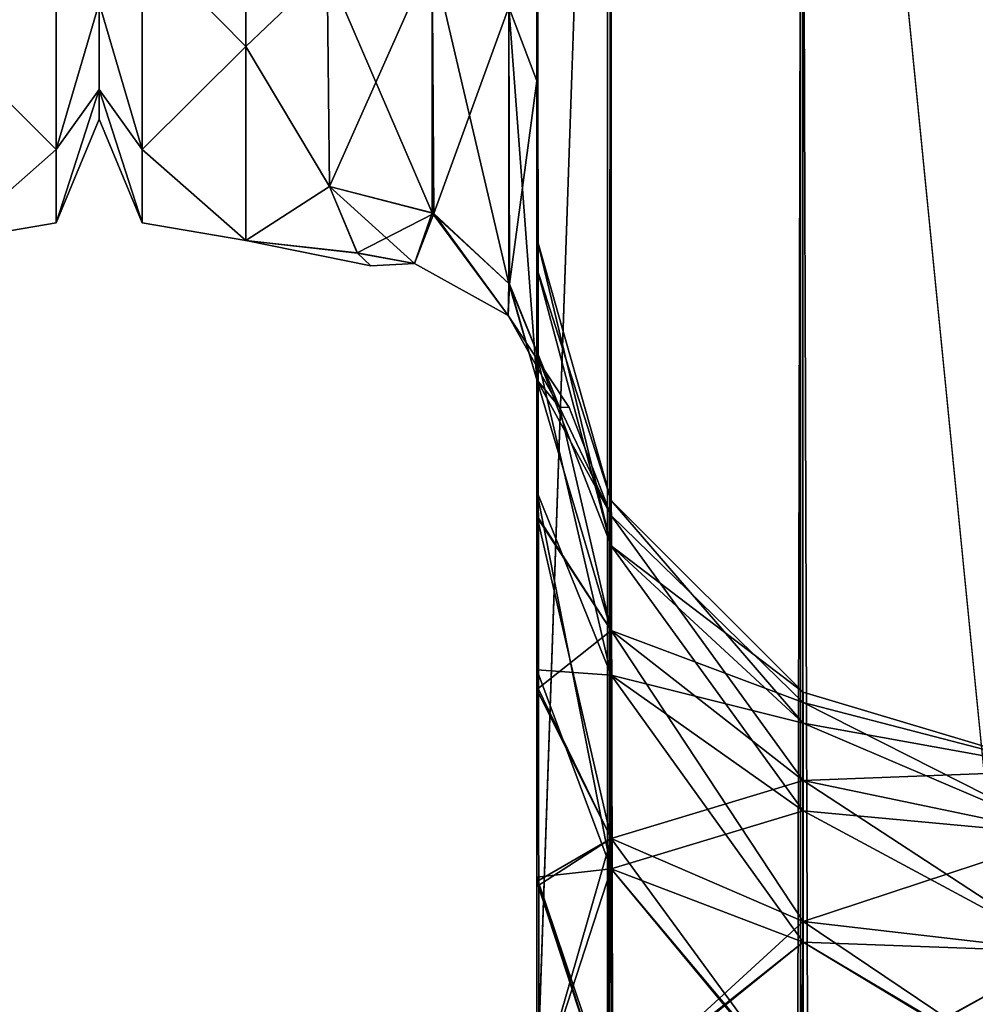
# Model space of a CAD drawing. Extents: x -23 to 470, y -2000 to 0.
# Tile 192 of 247: x 182 to 205, y -70 to -46. Entities that reach past the tile are written whole.
import ezdxf

# ---------------------------------------------------------------- set-up
doc = ezdxf.new("R2010")
doc.units = 0
doc.header["$LTSCALE"] = 65.185185
for name, color, linetype in [('139', 7, 'CONTINUOUS'), ('160', 7, 'CONTINUOUS'), ('206', 7, 'CONTINUOUS'), ('210', 7, 'CONTINUOUS'), ('212', 7, 'CONTINUOUS'), ('221', 7, 'CONTINUOUS'), ('222', 7, 'CONTINUOUS'), ('226', 7, 'CONTINUOUS'), ('238', 7, 'CONTINUOUS'), ('242', 7, 'CONTINUOUS'), ('247', 7, 'CONTINUOUS'), ('248', 7, 'CONTINUOUS'), ('249', 7, 'CONTINUOUS'), ('250', 7, 'CONTINUOUS'), ('251', 7, 'CONTINUOUS'), ('266', 7, 'CONTINUOUS')]:
    doc.layers.add(name, color=color, linetype=linetype)

msp = doc.modelspace()

# ---------------------------------------------------------------- linework, layer by layer
at = {"layer": '139', "linetype": 'CONTINUOUS'}
for points in [[(184, -7.5, 0), (184, -8.206, 5.328), (184, -48.5, 0), (184, -7.5, 0)], [(184, -8.206, -5.328), (184, -7.5, 0), (184, -47.794, -5.328), (184, -8.206, -5.328)], [(184, -47.794, -5.328), (184, -7.5, 0), (184, -48.5, 0), (184, -47.794, -5.328)], [(184, -8.206, 5.328), (184, -10.269, 10.281), (184, -47.794, 5.328), (184, -8.206, 5.328)], [(184, -48.5, 0), (184, -8.206, 5.328), (184, -47.794, 5.328), (184, -48.5, 0)], [(184, -45.731, -10.281), (184, -8.206, -5.328), (184, -47.794, -5.328), (184, -45.731, -10.281)], [(184, -47.794, 5.328), (184, -10.269, 10.281), (184, -45.731, 10.281), (184, -47.794, 5.328)]]:
    msp.add_3dface(points, dxfattribs=at)
at = {"layer": '160', "linetype": 'CONTINUOUS'}
for points in [[(180.5, -38.413, 21.623), (180.5, -46.764, 14.964), (182.975, -44.246, 16.246), (180.5, -38.413, 21.623)], [(180.5, -46.764, -14.964), (180.5, -38.413, -21.623), (182.975, -44.246, -16.246), (180.5, -46.764, -14.964)], [(180.5, -46.764, 14.964), (182.975, -49.226, 8.792), (182.975, -44.246, 16.246), (180.5, -46.764, 14.964)], [(180.5, -46.764, -14.964), (182.975, -44.246, -16.246), (182.975, -49.226, -8.792), (180.5, -46.764, -14.964)], [(182.975, -44.246, -16.246), (184, -45.731, -10.281), (182.975, -49.226, -8.792), (182.975, -44.246, -16.246)], [(182.975, -49.226, 8.792), (184, -45.731, 10.281), (182.975, -44.246, 16.246), (182.975, -49.226, 8.792)], [(184, -45.731, -10.281), (184, -47.794, -5.328), (182.975, -49.226, -8.792), (184, -45.731, -10.281)], [(184, -47.794, 5.328), (184, -45.731, 10.281), (182.975, -49.226, 8.792), (184, -47.794, 5.328)], [(180.5, -46.764, 14.964), (180.5, -51.398, 5.341), (182.975, -49.226, 8.792), (180.5, -46.764, 14.964)], [(180.5, -51.398, -5.341), (180.5, -46.764, -14.964), (182.975, -49.226, -8.792), (180.5, -51.398, -5.341)], [(184, -47.794, -5.328), (184, -48.5, 0), (182.975, -50.975, 0), (184, -47.794, -5.328)], [(182.975, -49.226, -8.792), (184, -47.794, -5.328), (182.975, -50.975, 0), (182.975, -49.226, -8.792)], [(184, -48.5, 0), (184, -47.794, 5.328), (182.975, -50.975, 0), (184, -48.5, 0)], [(182.975, -50.975, 0), (184, -47.794, 5.328), (182.975, -49.226, 8.792), (182.975, -50.975, 0)], [(180.5, -51.398, 5.341), (182.975, -50.975, 0), (182.975, -49.226, 8.792), (180.5, -51.398, 5.341)], [(180.5, -51.398, -5.341), (182.975, -49.226, -8.792), (182.975, -50.975, 0), (180.5, -51.398, -5.341)], [(180.5, -51.398, 5.341), (180.5, -51.398, -5.341), (182.975, -50.975, 0), (180.5, -51.398, 5.341)]]:
    msp.add_3dface(points, dxfattribs=at)
at = {"layer": '206', "linetype": 'CONTINUOUS'}
for points in [[(194.45, -52.056, -35.671), (194.45, -54.119, -30.718), (194.45, -12.5, -95), (194.45, -52.056, -35.671)], [(194.45, -12.5, -95), (194.45, -54.119, -30.718), (194.45, -24.269, -28.753), (194.45, -12.5, -95)], [(194.45, -51.35, -40.999), (194.45, -52.056, -35.671), (194.45, -12.5, -95), (194.45, -51.35, -40.999)], [(194.45, -52.056, -46.327), (194.45, -51.35, -40.999), (194.45, -12.5, -95), (194.45, -52.056, -46.327)], [(194.45, -54.118, -51.28), (194.45, -52.056, -46.327), (194.45, -12.5, -95), (194.45, -54.118, -51.28)], [(194.45, -57.385, -55.521), (194.45, -54.118, -51.28), (194.45, -12.5, -95), (194.45, -57.385, -55.521)], [(194.45, -61.644, -58.772), (194.45, -57.385, -55.521), (194.45, -12.5, -95), (194.45, -61.644, -58.772)], [(194.45, -66.59, -60.815), (194.45, -61.644, -58.772), (194.45, -12.5, -95), (194.45, -66.59, -60.815)], [(194.45, -61.645, -64.228), (194.45, -66.59, -60.815), (194.45, -12.5, -95), (194.45, -61.645, -64.228)], [(194.45, -57.386, -67.478), (194.45, -61.645, -64.228), (194.45, -12.5, -95), (194.45, -57.386, -67.478)], [(194.45, -54.119, -71.718), (194.45, -57.386, -67.478), (194.45, -12.5, -95), (194.45, -54.119, -71.718)], [(194.45, -52.056, -76.671), (194.45, -54.119, -71.718), (194.45, -12.5, -95), (194.45, -52.056, -76.671)], [(194.45, -51.35, -81.999), (194.45, -52.056, -76.671), (194.45, -12.5, -95), (194.45, -51.35, -81.999)], [(194.45, -52.056, -87.327), (194.45, -51.35, -81.999), (194.45, -12.5, -95), (194.45, -52.056, -87.327)], [(194.45, -54.118, -92.28), (194.45, -52.056, -87.327), (194.45, -12.5, -95), (194.45, -54.118, -92.28)], [(194.45, -57.385, -96.521), (194.45, -54.118, -92.28), (194.45, -12.5, -95), (194.45, -57.385, -96.521)], [(194.45, -13.067, -97.86), (194.45, -57.385, -96.521), (194.45, -12.5, -95), (194.45, -13.067, -97.86)], [(194.45, -12.5, 95), (194.45, -12.5, 24.51), (194.45, -54.119, 92.282), (194.45, -12.5, 95)], [(194.45, -54.119, 92.282), (194.45, -12.5, 24.51), (194.45, -52.056, 87.329), (194.45, -54.119, 92.282)], [(194.45, -52.056, 87.329), (194.45, -12.5, 24.51), (194.45, -51.35, 82.001), (194.45, -52.056, 87.329)], [(194.45, -51.35, 82.001), (194.45, -12.5, 24.51), (194.45, -52.056, 76.673), (194.45, -51.35, 82.001)], [(194.45, -52.056, 76.673), (194.45, -12.5, 24.51), (194.45, -54.118, 71.72), (194.45, -52.056, 76.673)], [(194.45, -54.118, 71.72), (194.45, -12.5, 24.51), (194.45, -57.385, 67.479), (194.45, -54.118, 71.72)], [(194.45, -57.385, 67.479), (194.45, -12.5, 24.51), (194.45, -61.644, 64.228), (194.45, -57.385, 67.479)], [(194.45, -61.644, 64.228), (194.45, -12.5, 24.51), (194.45, -61.645, 58.772), (194.45, -61.644, 64.228)], [(194.45, -61.645, 58.772), (194.45, -12.5, 24.51), (194.45, -57.386, 55.522), (194.45, -61.645, 58.772)], [(194.45, -57.386, 55.522), (194.45, -12.5, 24.51), (194.45, -54.119, 51.282), (194.45, -57.386, 55.522)], [(194.45, -54.119, 51.282), (194.45, -12.5, 24.51), (194.45, -52.056, 46.329), (194.45, -54.119, 51.282)], [(194.45, -52.056, 46.329), (194.45, -12.5, 24.51), (194.45, -51.35, 41.001), (194.45, -52.056, 46.329)], [(194.45, -51.35, 41.001), (194.45, -12.5, 24.51), (194.45, -24.268, 28.753), (194.45, -51.35, 41.001)], [(194.45, -13.067, 97.86), (194.45, -12.5, 95), (194.45, -57.386, 96.522), (194.45, -13.067, 97.86)], [(194.45, -57.386, 96.522), (194.45, -12.5, 95), (194.45, -54.119, 92.282), (194.45, -57.386, 96.522)], [(194.45, -13.5, -98.734), (194.45, -57.385, -96.521), (194.45, -13.067, -97.86), (194.45, -13.5, -98.734)], [(194.45, -13.5, 98.734), (194.45, -13.067, 97.86), (194.45, -61.645, 99.772), (194.45, -13.5, 98.734)], [(194.45, -61.645, 99.772), (194.45, -13.067, 97.86), (194.45, -57.386, 96.522), (194.45, -61.645, 99.772)], [(194.45, -61.644, -99.772), (194.45, -57.385, -96.521), (194.45, -13.5, -98.734), (194.45, -61.644, -99.772)], [(194.45, -14.695, -100.301), (194.45, -61.644, -99.772), (194.45, -13.5, -98.734), (194.45, -14.695, -100.301)], [(194.45, -14.695, 100.301), (194.45, -13.5, 98.734), (194.45, -61.645, 99.772), (194.45, -14.695, 100.301)], [(194.45, -16.266, -101.5), (194.45, -61.644, -99.772), (194.45, -14.695, -100.301), (194.45, -16.266, -101.5)], [(194.45, -16.266, 101.5), (194.45, -14.695, 100.301), (194.45, -66.591, 101.816), (194.45, -16.266, 101.5)], [(194.45, -66.591, 101.816), (194.45, -14.695, 100.301), (194.45, -61.645, 99.772), (194.45, -66.591, 101.816)], [(194.45, -17.135, -101.931), (194.45, -61.644, -99.772), (194.45, -16.266, -101.5), (194.45, -17.135, -101.931)], [(194.45, -17.135, 101.931), (194.45, -16.266, 101.5), (194.45, -66.591, 101.816), (194.45, -17.135, 101.931)], [(194.45, -66.59, -101.815), (194.45, -61.644, -99.772), (194.45, -17.135, -101.931), (194.45, -66.59, -101.815)], [(194.45, -20, -102.5), (194.45, -66.59, -101.815), (194.45, -17.135, -101.931), (194.45, -20, -102.5)], [(194.45, -20, 102.5), (194.45, -17.135, 101.931), (194.45, -71.85, 102.5), (194.45, -20, 102.5)], [(194.45, -71.85, 102.5), (194.45, -17.135, 101.931), (194.45, -66.591, 101.816), (194.45, -71.85, 102.5)], [(194.45, -71.85, -102.5), (194.45, -66.59, -101.815), (194.45, -20, -102.5), (194.45, -71.85, -102.5)], [(194.45, -52.056, 35.673), (194.45, -51.35, 41.001), (194.45, -24.268, 28.753), (194.45, -52.056, 35.673)], [(194.45, -54.118, 30.72), (194.45, -52.056, 35.673), (194.45, -24.268, 28.753), (194.45, -54.118, 30.72)], [(194.45, -36.75, 27.648), (194.45, -54.118, 30.72), (194.45, -24.268, 28.753), (194.45, -36.75, 27.648)], [(194.45, -54.119, -30.718), (194.45, -57.386, -26.478), (194.45, -24.269, -28.753), (194.45, -54.119, -30.718)], [(194.45, -24.269, -28.753), (194.45, -57.386, -26.478), (194.45, -36.751, -27.648), (194.45, -24.269, -28.753)], [(194.45, -57.385, 26.479), (194.45, -54.118, 30.72), (194.45, -36.75, 27.648), (194.45, -57.385, 26.479)], [(194.45, -47.582, 21.378), (194.45, -57.385, 26.479), (194.45, -36.75, 27.648), (194.45, -47.582, 21.378)], [(194.45, -57.386, -26.478), (194.45, -61.645, -23.228), (194.45, -36.751, -27.648), (194.45, -57.386, -26.478)], [(194.45, -36.751, -27.648), (194.45, -61.645, -23.228), (194.45, -47.582, -21.378), (194.45, -36.751, -27.648)], [(194.45, -57.995, -15.109), (194.45, -54.723, -11.265), (194.45, -47.582, -21.378), (194.45, -57.995, -15.109)], [(194.45, -62.11, -18.038), (194.45, -57.995, -15.109), (194.45, -47.582, -21.378), (194.45, -62.11, -18.038)], [(194.45, -66.819, -19.873), (194.45, -62.11, -18.038), (194.45, -47.582, -21.378), (194.45, -66.819, -19.873)], [(194.45, -71.85, -20.5), (194.45, -66.819, -19.873), (194.45, -47.582, -21.378), (194.45, -71.85, -20.5)], [(194.45, -66.591, -21.184), (194.45, -71.85, -20.5), (194.45, -47.582, -21.378), (194.45, -66.591, -21.184)], [(194.45, -61.645, -23.228), (194.45, -66.591, -21.184), (194.45, -47.582, -21.378), (194.45, -61.645, -23.228)], [(194.45, -61.644, 23.228), (194.45, -57.385, 26.479), (194.45, -47.582, 21.378), (194.45, -61.644, 23.228)], [(194.45, -66.59, 21.185), (194.45, -61.644, 23.228), (194.45, -47.582, 21.378), (194.45, -66.59, 21.185)], [(194.45, -62.025, 17.992), (194.45, -66.59, 21.185), (194.45, -47.582, 21.378), (194.45, -62.025, 17.992)], [(194.45, -57.961, 15.078), (194.45, -62.025, 17.992), (194.45, -47.582, 21.378), (194.45, -57.961, 15.078)], [(194.45, -54.723, 11.265), (194.45, -57.961, 15.078), (194.45, -47.582, 21.378), (194.45, -54.723, 11.265)], [(194.45, -66.59, 62.185), (194.45, -61.644, 64.228), (194.45, -61.645, 58.772), (194.45, -66.59, 62.185)], [(194.45, -66.591, -62.184), (194.45, -66.59, -60.815), (194.45, -61.645, -64.228), (194.45, -66.591, -62.184)], [(194.45, -66.591, 60.816), (194.45, -66.59, 62.185), (194.45, -61.645, 58.772), (194.45, -66.591, 60.816)], [(194.45, -66.698, 19.842), (194.45, -66.59, 21.185), (194.45, -62.025, 17.992), (194.45, -66.698, 19.842)], [(194.45, -71.85, -61.5), (194.45, -66.59, -60.815), (194.45, -66.591, -62.184), (194.45, -71.85, -61.5)], [(194.45, -71.85, 61.5), (194.45, -66.59, 62.185), (194.45, -66.591, 60.816), (194.45, -71.85, 61.5)], [(194.45, -71.85, 20.5), (194.45, -66.59, 21.185), (194.45, -66.698, 19.842), (194.45, -71.85, 20.5)]]:
    msp.add_3dface(points, dxfattribs=at)
at = {"layer": '210', "linetype": 'CONTINUOUS'}
for points in [[(184, -7.5, 0), (184, -8.206, -5.328), (184, -48.5, 0), (184, -7.5, 0)], [(184, -8.206, 5.328), (184, -7.5, 0), (184, -47.794, 5.328), (184, -8.206, 5.328)], [(184, -47.794, 5.328), (184, -7.5, 0), (184, -48.5, 0), (184, -47.794, 5.328)], [(184, -8.206, -5.328), (184, -10.269, -10.281), (184, -47.794, -5.328), (184, -8.206, -5.328)], [(184, -48.5, 0), (184, -8.206, -5.328), (184, -47.794, -5.328), (184, -48.5, 0)], [(184, -45.731, 10.281), (184, -8.206, 5.328), (184, -47.794, 5.328), (184, -45.731, 10.281)], [(184, -47.794, -5.328), (184, -10.269, -10.281), (184, -45.731, -10.281), (184, -47.794, -5.328)]]:
    msp.add_3dface(points, dxfattribs=at)
at = {"layer": '212', "linetype": 'CONTINUOUS'}
for points in [[(187.5, -46.764, -14.964), (187.5, -38.413, -21.623), (189.446, -44.906, -17.034), (187.5, -46.764, -14.964)], [(187.5, -38.413, 21.623), (187.5, -46.764, 14.964), (189.446, -44.906, 17.034), (187.5, -38.413, 21.623)], [(189.5, -50.104, -9.35), (187.5, -46.764, -14.964), (189.446, -44.906, -17.034), (189.5, -50.104, -9.35)], [(189.446, -44.906, 17.034), (187.5, -46.764, 14.964), (189.5, -50.103, 9.351), (189.446, -44.906, 17.034)], [(187.5, -51.398, -5.341), (187.5, -46.764, -14.964), (189.5, -50.104, -9.35), (187.5, -51.398, -5.341)], [(187.5, -46.764, 14.964), (187.5, -51.398, 5.341), (189.5, -50.103, 9.351), (187.5, -46.764, 14.964)], [(189.5, -50.103, 9.351), (187.5, -51.398, 5.341), (190.16, -51.69, 3.842), (189.5, -50.103, 9.351)], [(190.168, -51.699, -3.79), (187.5, -51.398, -5.341), (189.5, -50.104, -9.35), (190.168, -51.699, -3.79)], [(187.5, -51.398, 5.341), (187.5, -51.398, -5.341), (190.16, -51.69, 3.842), (187.5, -51.398, 5.341)], [(190.16, -51.69, 3.842), (187.5, -51.398, -5.341), (190.485, -52, 0.034), (190.16, -51.69, 3.842)], [(190.485, -52, 0.034), (187.5, -51.398, -5.341), (190.168, -51.699, -3.79), (190.485, -52, 0.034)]]:
    msp.add_3dface(points, dxfattribs=at)
at = {"layer": '221', "linetype": 'CONTINUOUS'}
for points in [[(194.45, -47.582, 21.378), (194.45, -36.75, 27.648), (193.781, -45.828, 19.607), (194.45, -47.582, 21.378)], [(189.446, -44.906, 17.034), (189.5, -50.103, 9.351), (191.947, -44.595, 18.252), (189.446, -44.906, 17.034)], [(191.947, -44.595, 18.252), (189.5, -50.103, 9.351), (191.986, -50.752, 9.591), (191.947, -44.595, 18.252)], [(191.947, -44.595, 18.252), (191.986, -50.752, 9.591), (193.781, -45.828, 19.607), (191.947, -44.595, 18.252)], [(193.793, -52.439, 10.303), (193.781, -45.828, 19.607), (191.986, -50.752, 9.591), (193.793, -52.439, 10.303)], [(193.793, -52.439, 10.303), (194.45, -47.582, 21.378), (193.781, -45.828, 19.607), (193.793, -52.439, 10.303)], [(194.45, -54.723, 11.265), (194.45, -47.582, 21.378), (193.793, -52.439, 10.303), (194.45, -54.723, 11.265)]]:
    msp.add_3dface(points, dxfattribs=at)
at = {"layer": '222', "linetype": 'CONTINUOUS'}
for points in [[(194.45, -36.751, -27.648), (194.45, -47.582, -21.378), (193.781, -45.828, -19.607), (194.45, -36.751, -27.648)], [(191.947, -50.731, -9.582), (189.446, -44.906, -17.034), (191.947, -44.595, -18.251), (191.947, -50.731, -9.582)], [(191.947, -44.595, -18.251), (193.781, -45.828, -19.607), (193.781, -52.42, -10.294), (191.947, -44.595, -18.251)], [(191.947, -44.595, -18.251), (193.781, -52.42, -10.294), (191.947, -50.731, -9.582), (191.947, -44.595, -18.251)], [(189.5, -50.104, -9.35), (189.446, -44.906, -17.034), (191.947, -50.731, -9.582), (189.5, -50.104, -9.35)], [(194.45, -47.582, -21.378), (194.45, -54.723, -11.265), (193.781, -45.828, -19.607), (194.45, -47.582, -21.378)], [(193.781, -45.828, -19.607), (194.45, -54.723, -11.265), (193.781, -52.42, -10.294), (193.781, -45.828, -19.607)]]:
    msp.add_3dface(points, dxfattribs=at)
at = {"layer": '226', "linetype": 'CONTINUOUS'}
for points in [[(187.5, -38.413, -21.623), (187.5, -46.764, -14.964), (185.025, -44.246, -16.246), (187.5, -38.413, -21.623)], [(187.5, -46.764, 14.964), (187.5, -38.413, 21.623), (185.025, -44.246, 16.246), (187.5, -46.764, 14.964)], [(185.025, -44.246, 16.246), (184, -45.731, 10.281), (185.025, -49.226, 8.792), (185.025, -44.246, 16.246)], [(185.025, -49.226, -8.792), (184, -45.731, -10.281), (185.025, -44.246, -16.246), (185.025, -49.226, -8.792)], [(187.5, -46.764, -14.964), (185.025, -49.226, -8.792), (185.025, -44.246, -16.246), (187.5, -46.764, -14.964)], [(187.5, -46.764, 14.964), (185.025, -44.246, 16.246), (185.025, -49.226, 8.792), (187.5, -46.764, 14.964)], [(184, -45.731, 10.281), (184, -47.794, 5.328), (185.025, -49.226, 8.792), (184, -45.731, 10.281)], [(184, -47.794, -5.328), (184, -45.731, -10.281), (185.025, -49.226, -8.792), (184, -47.794, -5.328)], [(187.5, -46.764, -14.964), (187.5, -51.398, -5.341), (185.025, -49.226, -8.792), (187.5, -46.764, -14.964)], [(187.5, -51.398, 5.341), (187.5, -46.764, 14.964), (185.025, -49.226, 8.792), (187.5, -51.398, 5.341)], [(184, -47.794, 5.328), (184, -48.5, 0), (185.025, -50.975, 0), (184, -47.794, 5.328)], [(185.025, -49.226, 8.792), (184, -47.794, 5.328), (185.025, -50.975, 0), (185.025, -49.226, 8.792)], [(184, -48.5, 0), (184, -47.794, -5.328), (185.025, -50.975, 0), (184, -48.5, 0)], [(185.025, -50.975, 0), (184, -47.794, -5.328), (185.025, -49.226, -8.792), (185.025, -50.975, 0)], [(187.5, -51.398, -5.341), (185.025, -50.975, 0), (185.025, -49.226, -8.792), (187.5, -51.398, -5.341)], [(187.5, -51.398, 5.341), (185.025, -49.226, 8.792), (185.025, -50.975, 0), (187.5, -51.398, 5.341)], [(187.5, -51.398, -5.341), (187.5, -51.398, 5.341), (185.025, -50.975, 0), (187.5, -51.398, -5.341)]]:
    msp.add_3dface(points, dxfattribs=at)
at = {"layer": '238', "linetype": 'CONTINUOUS'}
for points in [[(194.45, -20, 102.5), (194.45, -71.85, 102.5), (196.138, -1980, 108.8), (194.45, -20, 102.5)], [(196.138, -20, 108.8), (194.45, -20, 102.5), (196.138, -1980, 108.8), (196.138, -20, 108.8)], [(200.747, -20, 113.41), (196.138, -20, 108.8), (200.747, -1980, 113.41), (200.747, -20, 113.41)], [(196.138, -20, 108.8), (196.138, -1980, 108.8), (200.747, -1980, 113.41), (196.138, -20, 108.8)], [(207.05, -20, 115.1), (200.747, -20, 113.41), (207.05, -83.45, 115.1), (207.05, -20, 115.1)], [(207.05, -1980, 115.1), (200.747, -20, 113.41), (200.747, -1980, 113.41), (207.05, -1980, 115.1)], [(200.747, -20, 113.41), (207.05, -1980, 115.1), (207.05, -1916.55, 115.1), (200.747, -20, 113.41)], [(200.747, -20, 113.41), (207.05, -1916.55, 115.1), (207.05, -83.45, 115.1), (200.747, -20, 113.41)]]:
    msp.add_3dface(points, dxfattribs=at)
at = {"layer": '242', "linetype": 'CONTINUOUS'}
for points in [[(194.45, -71.85, -102.5), (194.45, -20, -102.5), (196.225, -20, -108.75), (194.45, -71.85, -102.5)], [(194.45, -1928.15, -102.5), (194.45, -71.85, -102.5), (196.225, -20, -108.75), (194.45, -1928.15, -102.5)], [(194.45, -1980, -102.5), (194.45, -1928.15, -102.5), (196.225, -20, -108.75), (194.45, -1980, -102.5)], [(194.45, -1980, -102.5), (196.225, -20, -108.75), (196.225, -1980, -108.75), (194.45, -1980, -102.5)], [(196.225, -20, -108.75), (200.797, -20, -113.323), (196.225, -1980, -108.75), (196.225, -20, -108.75)], [(200.797, -20, -113.323), (200.797, -1980, -113.323), (196.225, -1980, -108.75), (200.797, -20, -113.323)], [(200.797, -20, -113.323), (207.05, -20, -115), (200.797, -1980, -113.323), (200.797, -20, -113.323)], [(200.797, -1980, -113.323), (207.05, -20, -115), (207.05, -83.45, -115), (200.797, -1980, -113.323)]]:
    msp.add_3dface(points, dxfattribs=at)
at = {"layer": '247', "linetype": 'CONTINUOUS'}
for points in [[(194.45, -52.056, 87.329), (194.45, -51.35, 82.001), (196.225, -58.685, 87.453), (194.45, -52.056, 87.329)], [(194.45, -51.35, 82.001), (194.45, -52.056, 76.673), (196.225, -57.6, 82), (194.45, -51.35, 82.001)], [(196.225, -58.685, 87.453), (194.45, -51.35, 82.001), (196.225, -57.6, 82), (196.225, -58.685, 87.453)], [(194.45, -54.119, 92.282), (194.45, -52.056, 87.329), (196.225, -58.685, 87.453), (194.45, -54.119, 92.282)], [(194.45, -52.056, 76.673), (194.45, -54.118, 71.72), (196.225, -58.685, 76.547), (194.45, -52.056, 76.673)], [(196.225, -57.6, 82), (194.45, -52.056, 76.673), (196.225, -58.685, 76.547), (196.225, -57.6, 82)], [(194.45, -54.118, 71.72), (194.45, -57.385, 67.479), (196.225, -61.774, 71.924), (194.45, -54.118, 71.72)], [(196.225, -58.685, 76.547), (194.45, -54.118, 71.72), (196.225, -61.774, 71.924), (196.225, -58.685, 76.547)], [(194.45, -57.386, 96.522), (194.45, -54.119, 92.282), (196.225, -61.774, 92.076), (194.45, -57.386, 96.522)], [(196.225, -61.774, 92.076), (194.45, -54.119, 92.282), (196.225, -58.685, 87.453), (196.225, -61.774, 92.076)], [(194.45, -57.385, 67.479), (194.45, -61.644, 64.228), (196.225, -61.774, 71.924), (194.45, -57.385, 67.479)], [(194.45, -61.645, 99.772), (194.45, -57.386, 96.522), (196.225, -66.397, 95.165), (194.45, -61.645, 99.772)], [(196.225, -66.397, 95.165), (194.45, -57.386, 96.522), (196.225, -61.774, 92.076), (196.225, -66.397, 95.165)], [(200.806, -62.179, 82), (200.806, -62.915, 85.701), (196.225, -57.6, 82), (200.806, -62.179, 82)], [(200.806, -62.179, 82), (196.225, -57.6, 82), (196.225, -58.685, 76.547), (200.806, -62.179, 82)], [(200.806, -62.915, 85.701), (196.225, -58.685, 87.453), (196.225, -57.6, 82), (200.806, -62.915, 85.701)], [(200.806, -62.915, 78.299), (200.806, -62.179, 82), (196.225, -58.685, 76.547), (200.806, -62.915, 78.299)], [(200.806, -62.915, 78.299), (196.225, -58.685, 76.547), (196.225, -61.774, 71.924), (200.806, -62.915, 78.299)], [(200.806, -62.915, 85.701), (200.806, -65.011, 88.839), (196.225, -58.685, 87.453), (200.806, -62.915, 85.701)], [(200.806, -65.011, 88.839), (196.225, -61.774, 92.076), (196.225, -58.685, 87.453), (200.806, -65.011, 88.839)], [(194.45, -61.644, 64.228), (194.45, -66.59, 62.185), (196.225, -66.397, 68.835), (194.45, -61.644, 64.228)], [(196.225, -61.774, 71.924), (194.45, -61.644, 64.228), (196.225, -66.397, 68.835), (196.225, -61.774, 71.924)], [(194.45, -66.591, 101.816), (194.45, -61.645, 99.772), (196.225, -66.397, 95.165), (194.45, -66.591, 101.816)], [(200.806, -65.011, 75.161), (200.806, -62.915, 78.299), (196.225, -61.774, 71.924), (200.806, -65.011, 75.161)], [(200.806, -65.011, 75.161), (196.225, -61.774, 71.924), (196.225, -66.397, 68.835), (200.806, -65.011, 75.161)], [(200.806, -65.011, 88.839), (200.806, -68.149, 90.935), (196.225, -61.774, 92.076), (200.806, -65.011, 88.839)], [(200.806, -68.149, 90.935), (196.225, -66.397, 95.165), (196.225, -61.774, 92.076), (200.806, -68.149, 90.935)], [(207.063, -64.051, 80.22), (207.063, -64.051, 83.78), (200.806, -62.179, 82), (207.063, -64.051, 80.22)], [(200.806, -62.915, 78.299), (207.063, -64.051, 80.22), (200.806, -62.179, 82), (200.806, -62.915, 78.299)], [(200.806, -62.179, 82), (207.063, -64.051, 83.78), (200.806, -62.915, 85.701), (200.806, -62.179, 82)], [(207.063, -65.595, 77.012), (207.063, -64.051, 80.22), (200.806, -62.915, 78.299), (207.063, -65.595, 77.012)], [(200.806, -65.011, 75.161), (207.063, -65.595, 77.012), (200.806, -62.915, 78.299), (200.806, -65.011, 75.161)], [(207.063, -64.051, 83.78), (207.063, -65.595, 86.988), (200.806, -62.915, 85.701), (207.063, -64.051, 83.78)], [(200.806, -62.915, 85.701), (207.063, -65.595, 86.988), (200.806, -65.011, 88.839), (200.806, -62.915, 85.701)], [(200.806, -68.149, 73.065), (200.806, -65.011, 75.161), (196.225, -66.397, 68.835), (200.806, -68.149, 73.065)], [(207.063, -68.379, 74.792), (207.063, -65.595, 77.012), (200.806, -65.011, 75.161), (207.063, -68.379, 74.792)], [(200.806, -68.149, 73.065), (207.063, -68.379, 74.792), (200.806, -65.011, 75.161), (200.806, -68.149, 73.065)], [(207.063, -65.595, 86.988), (207.063, -68.379, 89.208), (200.806, -65.011, 88.839), (207.063, -65.595, 86.988)], [(200.806, -65.011, 88.839), (207.063, -68.379, 89.208), (200.806, -68.149, 90.935), (200.806, -65.011, 88.839)], [(196.138, -71.85, 96.2), (194.45, -66.591, 101.816), (196.225, -66.397, 95.165), (196.138, -71.85, 96.2)], [(194.45, -66.59, 62.185), (194.45, -71.85, 61.5), (196.225, -66.397, 68.835), (194.45, -66.59, 62.185)], [(196.225, -66.397, 68.835), (194.45, -71.85, 61.5), (196.225, -71.85, 67.75), (196.225, -66.397, 68.835)], [(200.756, -71.85, 91.585), (196.138, -71.85, 96.2), (196.225, -66.397, 95.165), (200.756, -71.85, 91.585)], [(200.806, -68.149, 73.065), (196.225, -66.397, 68.835), (196.225, -71.85, 67.75), (200.806, -68.149, 73.065)], [(200.806, -68.149, 90.935), (200.756, -71.85, 91.585), (196.225, -66.397, 95.165), (200.806, -68.149, 90.935)], [(194.45, -71.85, 102.5), (194.45, -66.591, 101.816), (196.138, -71.85, 96.2), (194.45, -71.85, 102.5)], [(200.806, -71.85, 72.329), (200.806, -68.149, 73.065), (196.225, -71.85, 67.75), (200.806, -71.85, 72.329)], [(200.756, -71.85, 91.585), (200.806, -68.149, 90.935), (206.949, -71.85, 89.9), (200.756, -71.85, 91.585)], [(200.806, -71.85, 72.329), (207.063, -68.379, 74.792), (200.806, -68.149, 73.065), (200.806, -71.85, 72.329)], [(207.063, -68.379, 89.208), (206.949, -71.85, 89.9), (200.806, -68.149, 90.935), (207.063, -68.379, 89.208)], [(206.95, -71.85, 74), (207.063, -68.379, 74.792), (200.806, -71.85, 72.329), (206.95, -71.85, 74)]]:
    msp.add_3dface(points, dxfattribs=at)
at = {"layer": '248', "linetype": 'CONTINUOUS'}
for points in [[(194.45, -52.056, 46.329), (194.45, -51.35, 41.001), (196.225, -58.685, 46.453), (194.45, -52.056, 46.329)], [(194.45, -51.35, 41.001), (194.45, -52.056, 35.673), (196.225, -57.6, 41), (194.45, -51.35, 41.001)], [(196.225, -58.685, 46.453), (194.45, -51.35, 41.001), (196.225, -57.6, 41), (196.225, -58.685, 46.453)], [(194.45, -54.119, 51.282), (194.45, -52.056, 46.329), (196.225, -58.685, 46.453), (194.45, -54.119, 51.282)], [(194.45, -52.056, 35.673), (194.45, -54.118, 30.72), (196.225, -58.685, 35.547), (194.45, -52.056, 35.673)], [(196.225, -57.6, 41), (194.45, -52.056, 35.673), (196.225, -58.685, 35.547), (196.225, -57.6, 41)], [(194.45, -54.118, 30.72), (194.45, -57.385, 26.479), (196.225, -61.774, 30.924), (194.45, -54.118, 30.72)], [(196.225, -58.685, 35.547), (194.45, -54.118, 30.72), (196.225, -61.774, 30.924), (196.225, -58.685, 35.547)], [(194.45, -57.386, 55.522), (194.45, -54.119, 51.282), (196.225, -61.774, 51.076), (194.45, -57.386, 55.522)], [(196.225, -61.774, 51.076), (194.45, -54.119, 51.282), (196.225, -58.685, 46.453), (196.225, -61.774, 51.076)], [(194.45, -57.385, 26.479), (194.45, -61.644, 23.228), (196.225, -61.774, 30.924), (194.45, -57.385, 26.479)], [(194.45, -61.645, 58.772), (194.45, -57.386, 55.522), (196.225, -66.397, 54.165), (194.45, -61.645, 58.772)], [(196.225, -66.397, 54.165), (194.45, -57.386, 55.522), (196.225, -61.774, 51.076), (196.225, -66.397, 54.165)], [(200.806, -62.179, 41), (200.806, -62.915, 44.701), (196.225, -57.6, 41), (200.806, -62.179, 41)], [(200.806, -62.179, 41), (196.225, -57.6, 41), (196.225, -58.685, 35.547), (200.806, -62.179, 41)], [(200.806, -62.915, 44.701), (196.225, -58.685, 46.453), (196.225, -57.6, 41), (200.806, -62.915, 44.701)], [(200.806, -62.915, 37.299), (200.806, -62.179, 41), (196.225, -58.685, 35.547), (200.806, -62.915, 37.299)], [(200.806, -62.915, 37.299), (196.225, -58.685, 35.547), (196.225, -61.774, 30.924), (200.806, -62.915, 37.299)], [(200.806, -62.915, 44.701), (200.806, -65.011, 47.839), (196.225, -58.685, 46.453), (200.806, -62.915, 44.701)], [(200.806, -65.011, 47.839), (196.225, -61.774, 51.076), (196.225, -58.685, 46.453), (200.806, -65.011, 47.839)], [(194.45, -61.644, 23.228), (194.45, -66.59, 21.185), (196.225, -66.397, 27.835), (194.45, -61.644, 23.228)], [(196.225, -61.774, 30.924), (194.45, -61.644, 23.228), (196.225, -66.397, 27.835), (196.225, -61.774, 30.924)], [(194.45, -66.591, 60.816), (194.45, -61.645, 58.772), (196.225, -66.397, 54.165), (194.45, -66.591, 60.816)], [(200.806, -65.011, 34.161), (200.806, -62.915, 37.299), (196.225, -61.774, 30.924), (200.806, -65.011, 34.161)], [(200.806, -65.011, 34.161), (196.225, -61.774, 30.924), (196.225, -66.397, 27.835), (200.806, -65.011, 34.161)], [(200.806, -65.011, 47.839), (200.806, -68.149, 49.935), (196.225, -61.774, 51.076), (200.806, -65.011, 47.839)], [(200.806, -68.149, 49.935), (196.225, -66.397, 54.165), (196.225, -61.774, 51.076), (200.806, -68.149, 49.935)], [(207.063, -64.051, 39.22), (207.063, -64.051, 42.78), (200.806, -62.179, 41), (207.063, -64.051, 39.22)], [(200.806, -62.915, 37.299), (207.063, -64.051, 39.22), (200.806, -62.179, 41), (200.806, -62.915, 37.299)], [(200.806, -62.179, 41), (207.063, -64.051, 42.78), (200.806, -62.915, 44.701), (200.806, -62.179, 41)], [(207.063, -65.595, 36.012), (207.063, -64.051, 39.22), (200.806, -62.915, 37.299), (207.063, -65.595, 36.012)], [(200.806, -65.011, 34.161), (207.063, -65.595, 36.012), (200.806, -62.915, 37.299), (200.806, -65.011, 34.161)], [(207.063, -64.051, 42.78), (207.063, -65.595, 45.988), (200.806, -62.915, 44.701), (207.063, -64.051, 42.78)], [(200.806, -62.915, 44.701), (207.063, -65.595, 45.988), (200.806, -65.011, 47.839), (200.806, -62.915, 44.701)], [(200.806, -68.149, 32.065), (200.806, -65.011, 34.161), (196.225, -66.397, 27.835), (200.806, -68.149, 32.065)], [(207.063, -68.379, 33.792), (207.063, -65.595, 36.012), (200.806, -65.011, 34.161), (207.063, -68.379, 33.792)], [(200.806, -68.149, 32.065), (207.063, -68.379, 33.792), (200.806, -65.011, 34.161), (200.806, -68.149, 32.065)], [(207.063, -65.595, 45.988), (207.063, -68.379, 48.208), (200.806, -65.011, 47.839), (207.063, -65.595, 45.988)], [(200.806, -65.011, 47.839), (207.063, -68.379, 48.208), (200.806, -68.149, 49.935), (200.806, -65.011, 47.839)], [(196.225, -71.85, 55.25), (194.45, -66.591, 60.816), (196.225, -66.397, 54.165), (196.225, -71.85, 55.25)], [(194.45, -66.59, 21.185), (194.45, -71.85, 20.5), (196.225, -66.397, 27.835), (194.45, -66.59, 21.185)], [(196.225, -66.397, 27.835), (194.45, -71.85, 20.5), (196.138, -71.85, 26.8), (196.225, -66.397, 27.835)], [(200.806, -68.149, 32.065), (196.225, -66.397, 27.835), (196.138, -71.85, 26.8), (200.806, -68.149, 32.065)], [(200.806, -68.149, 49.935), (200.806, -71.85, 50.671), (196.225, -66.397, 54.165), (200.806, -68.149, 49.935)], [(200.806, -71.85, 50.671), (196.225, -71.85, 55.25), (196.225, -66.397, 54.165), (200.806, -71.85, 50.671)], [(194.45, -71.85, 61.5), (194.45, -66.591, 60.816), (196.225, -71.85, 55.25), (194.45, -71.85, 61.5)], [(200.756, -71.85, 31.415), (200.806, -68.149, 32.065), (196.138, -71.85, 26.8), (200.756, -71.85, 31.415)], [(200.756, -71.85, 31.415), (207.063, -68.379, 33.792), (200.806, -68.149, 32.065), (200.756, -71.85, 31.415)], [(207.063, -68.379, 48.208), (206.95, -71.85, 49), (200.806, -68.149, 49.935), (207.063, -68.379, 48.208)], [(200.806, -71.85, 50.671), (200.806, -68.149, 49.935), (206.95, -71.85, 49), (200.806, -71.85, 50.671)], [(206.949, -71.85, 33.1), (207.063, -68.379, 33.792), (200.756, -71.85, 31.415), (206.949, -71.85, 33.1)]]:
    msp.add_3dface(points, dxfattribs=at)
at = {"layer": '249', "linetype": 'CONTINUOUS'}
for points in [[(194.45, -54.723, -11.265), (194.45, -57.995, -15.109), (196.225, -60.709, -8.885), (194.45, -54.723, -11.265)], [(194.992, -55.373, -4.958), (194.45, -54.723, -11.265), (196.225, -57.957, -3.171), (194.992, -55.373, -4.958)], [(196.225, -57.957, -3.171), (194.45, -54.723, -11.265), (196.225, -60.709, -8.885), (196.225, -57.957, -3.171)], [(194.45, -57.961, 15.078), (194.45, -54.723, 11.265), (196.225, -60.709, 8.885), (194.45, -57.961, 15.078)], [(194.45, -54.723, 11.265), (194.986, -55.371, 5.023), (196.225, -60.709, 8.885), (194.45, -54.723, 11.265)], [(194.986, -55.371, 5.023), (195.218, -55.383, 0.046), (196.225, -57.957, 3.171), (194.986, -55.371, 5.023)], [(196.225, -60.709, 8.885), (194.986, -55.371, 5.023), (196.225, -57.957, 3.171), (196.225, -60.709, 8.885)], [(195.218, -55.383, 0.046), (194.992, -55.373, -4.958), (196.225, -57.957, -3.171), (195.218, -55.383, 0.046)], [(196.225, -57.957, 3.171), (195.218, -55.383, 0.046), (196.225, -57.957, -3.171), (196.225, -57.957, 3.171)], [(194.45, -62.025, 17.992), (194.45, -57.961, 15.078), (196.225, -65.667, 12.839), (194.45, -62.025, 17.992)], [(196.225, -65.667, 12.839), (194.45, -57.961, 15.078), (196.225, -60.709, 8.885), (196.225, -65.667, 12.839)], [(194.45, -57.995, -15.109), (194.45, -62.11, -18.038), (196.225, -60.709, -8.885), (194.45, -57.995, -15.109)], [(200.806, -62.421, -2.152), (200.806, -62.421, 2.152), (196.225, -57.957, -3.171), (200.806, -62.421, -2.152)], [(200.806, -62.421, -2.152), (196.225, -57.957, -3.171), (196.225, -60.709, -8.885), (200.806, -62.421, -2.152)], [(200.806, -62.421, 2.152), (200.806, -64.289, 6.03), (196.225, -57.957, 3.171), (200.806, -62.421, 2.152)], [(200.806, -62.421, 2.152), (196.225, -57.957, 3.171), (196.225, -57.957, -3.171), (200.806, -62.421, 2.152)], [(200.806, -64.289, 6.03), (196.225, -60.709, 8.885), (196.225, -57.957, 3.171), (200.806, -64.289, 6.03)], [(196.225, -60.709, -8.885), (194.45, -62.11, -18.038), (196.225, -65.667, -12.839), (196.225, -60.709, -8.885)], [(200.806, -64.289, -6.03), (200.806, -62.421, -2.152), (196.225, -60.709, -8.885), (200.806, -64.289, -6.03)], [(200.806, -64.289, -6.03), (196.225, -60.709, -8.885), (196.225, -65.667, -12.839), (200.806, -64.289, -6.03)], [(200.806, -64.289, 6.03), (200.806, -67.654, 8.714), (196.225, -60.709, 8.885), (200.806, -64.289, 6.03)], [(200.806, -67.654, 8.714), (196.225, -65.667, 12.839), (196.225, -60.709, 8.885), (200.806, -67.654, 8.714)], [(194.45, -66.698, 19.842), (194.45, -62.025, 17.992), (196.225, -65.667, 12.839), (194.45, -66.698, 19.842)], [(194.45, -62.11, -18.038), (194.45, -66.819, -19.873), (196.225, -65.667, -12.839), (194.45, -62.11, -18.038)], [(207.063, -64.051, -1.78), (207.063, -64.051, 1.78), (200.806, -62.421, -2.152), (207.063, -64.051, -1.78)], [(200.806, -64.289, -6.03), (207.063, -64.051, -1.78), (200.806, -62.421, -2.152), (200.806, -64.289, -6.03)], [(207.063, -64.051, 1.78), (207.063, -65.595, 4.988), (200.806, -62.421, 2.152), (207.063, -64.051, 1.78)], [(200.806, -62.421, -2.152), (207.063, -64.051, 1.78), (200.806, -62.421, 2.152), (200.806, -62.421, -2.152)], [(200.806, -62.421, 2.152), (207.063, -65.595, 4.988), (200.806, -64.289, 6.03), (200.806, -62.421, 2.152)], [(207.063, -65.595, -4.988), (207.063, -64.051, -1.78), (200.806, -64.289, -6.03), (207.063, -65.595, -4.988)], [(200.806, -67.654, -8.714), (200.806, -64.289, -6.03), (196.225, -65.667, -12.839), (200.806, -67.654, -8.714)], [(200.806, -67.654, -8.714), (207.063, -65.595, -4.988), (200.806, -64.289, -6.03), (200.806, -67.654, -8.714)], [(207.063, -65.595, 4.988), (207.063, -68.379, 7.208), (200.806, -64.289, 6.03), (207.063, -65.595, 4.988)], [(200.806, -64.289, 6.03), (207.063, -68.379, 7.208), (200.806, -67.654, 8.714), (200.806, -64.289, 6.03)], [(194.45, -66.819, -19.873), (194.45, -71.85, -20.5), (196.225, -65.667, -12.839), (194.45, -66.819, -19.873)], [(196.225, -65.667, -12.839), (194.45, -71.85, -20.5), (196.225, -71.85, -14.25), (196.225, -65.667, -12.839)], [(196.138, -71.85, 14.2), (194.45, -66.698, 19.842), (196.225, -65.667, 12.839), (196.138, -71.85, 14.2)], [(200.752, -71.85, 9.587), (196.138, -71.85, 14.2), (196.225, -65.667, 12.839), (200.752, -71.85, 9.587)], [(200.806, -67.654, -8.714), (196.225, -65.667, -12.839), (196.225, -71.85, -14.25), (200.806, -67.654, -8.714)], [(200.806, -67.654, 8.714), (200.752, -71.85, 9.587), (196.225, -65.667, 12.839), (200.806, -67.654, 8.714)], [(207.063, -68.379, -7.208), (207.063, -65.595, -4.988), (200.806, -67.654, -8.714), (207.063, -68.379, -7.208)], [(194.45, -71.85, 20.5), (194.45, -66.698, 19.842), (196.138, -71.85, 14.2), (194.45, -71.85, 20.5)], [(200.806, -71.85, -9.671), (200.806, -67.654, -8.714), (196.225, -71.85, -14.25), (200.806, -71.85, -9.671)], [(200.752, -71.85, 9.587), (200.806, -67.654, 8.714), (207.05, -71.85, 7.9), (200.752, -71.85, 9.587)], [(200.806, -71.85, -9.671), (207.063, -68.379, -7.208), (200.806, -67.654, -8.714), (200.806, -71.85, -9.671)], [(207.063, -68.379, 7.208), (207.05, -71.85, 7.9), (200.806, -67.654, 8.714), (207.063, -68.379, 7.208)], [(206.95, -71.85, -8), (207.063, -68.379, -7.208), (200.806, -71.85, -9.671), (206.95, -71.85, -8)]]:
    msp.add_3dface(points, dxfattribs=at)
at = {"layer": '250', "linetype": 'CONTINUOUS'}
for points in [[(194.45, -52.056, -35.671), (194.45, -51.35, -40.999), (196.225, -58.685, -35.547), (194.45, -52.056, -35.671)], [(194.45, -51.35, -40.999), (194.45, -52.056, -46.327), (196.225, -57.6, -41), (194.45, -51.35, -40.999)], [(196.225, -58.685, -35.547), (194.45, -51.35, -40.999), (196.225, -57.6, -41), (196.225, -58.685, -35.547)], [(194.45, -54.119, -30.718), (194.45, -52.056, -35.671), (196.225, -58.685, -35.547), (194.45, -54.119, -30.718)], [(194.45, -52.056, -46.327), (194.45, -54.118, -51.28), (196.225, -58.685, -46.453), (194.45, -52.056, -46.327)], [(196.225, -57.6, -41), (194.45, -52.056, -46.327), (196.225, -58.685, -46.453), (196.225, -57.6, -41)], [(194.45, -54.118, -51.28), (194.45, -57.385, -55.521), (196.225, -61.774, -51.076), (194.45, -54.118, -51.28)], [(196.225, -58.685, -46.453), (194.45, -54.118, -51.28), (196.225, -61.774, -51.076), (196.225, -58.685, -46.453)], [(194.45, -57.386, -26.478), (194.45, -54.119, -30.718), (196.225, -61.774, -30.924), (194.45, -57.386, -26.478)], [(196.225, -61.774, -30.924), (194.45, -54.119, -30.718), (196.225, -58.685, -35.547), (196.225, -61.774, -30.924)], [(194.45, -57.385, -55.521), (194.45, -61.644, -58.772), (196.225, -61.774, -51.076), (194.45, -57.385, -55.521)], [(194.45, -61.645, -23.228), (194.45, -57.386, -26.478), (196.225, -66.397, -27.835), (194.45, -61.645, -23.228)], [(196.225, -66.397, -27.835), (194.45, -57.386, -26.478), (196.225, -61.774, -30.924), (196.225, -66.397, -27.835)], [(200.806, -62.179, -41), (200.806, -62.915, -37.299), (196.225, -57.6, -41), (200.806, -62.179, -41)], [(200.806, -62.179, -41), (196.225, -57.6, -41), (196.225, -58.685, -46.453), (200.806, -62.179, -41)], [(200.806, -62.915, -37.299), (196.225, -58.685, -35.547), (196.225, -57.6, -41), (200.806, -62.915, -37.299)], [(200.806, -62.915, -44.701), (200.806, -62.179, -41), (196.225, -58.685, -46.453), (200.806, -62.915, -44.701)], [(200.806, -62.915, -44.701), (196.225, -58.685, -46.453), (196.225, -61.774, -51.076), (200.806, -62.915, -44.701)], [(200.806, -62.915, -37.299), (200.806, -65.011, -34.161), (196.225, -58.685, -35.547), (200.806, -62.915, -37.299)], [(200.806, -65.011, -34.161), (196.225, -61.774, -30.924), (196.225, -58.685, -35.547), (200.806, -65.011, -34.161)], [(194.45, -61.644, -58.772), (194.45, -66.59, -60.815), (196.225, -66.397, -54.165), (194.45, -61.644, -58.772)], [(196.225, -61.774, -51.076), (194.45, -61.644, -58.772), (196.225, -66.397, -54.165), (196.225, -61.774, -51.076)], [(194.45, -66.591, -21.184), (194.45, -61.645, -23.228), (196.225, -66.397, -27.835), (194.45, -66.591, -21.184)], [(200.806, -65.011, -47.839), (200.806, -62.915, -44.701), (196.225, -61.774, -51.076), (200.806, -65.011, -47.839)], [(200.806, -65.011, -47.839), (196.225, -61.774, -51.076), (196.225, -66.397, -54.165), (200.806, -65.011, -47.839)], [(200.806, -65.011, -34.161), (200.806, -68.149, -32.065), (196.225, -61.774, -30.924), (200.806, -65.011, -34.161)], [(200.806, -68.149, -32.065), (196.225, -66.397, -27.835), (196.225, -61.774, -30.924), (200.806, -68.149, -32.065)], [(207.063, -64.051, -42.78), (207.063, -64.051, -39.22), (200.806, -62.179, -41), (207.063, -64.051, -42.78)], [(200.806, -62.915, -44.701), (207.063, -64.051, -42.78), (200.806, -62.179, -41), (200.806, -62.915, -44.701)], [(200.806, -62.179, -41), (207.063, -64.051, -39.22), (200.806, -62.915, -37.299), (200.806, -62.179, -41)], [(207.063, -65.595, -45.988), (207.063, -64.051, -42.78), (200.806, -62.915, -44.701), (207.063, -65.595, -45.988)], [(200.806, -65.011, -47.839), (207.063, -65.595, -45.988), (200.806, -62.915, -44.701), (200.806, -65.011, -47.839)], [(207.063, -64.051, -39.22), (207.063, -65.595, -36.012), (200.806, -62.915, -37.299), (207.063, -64.051, -39.22)], [(200.806, -62.915, -37.299), (207.063, -65.595, -36.012), (200.806, -65.011, -34.161), (200.806, -62.915, -37.299)], [(200.806, -68.149, -49.935), (200.806, -65.011, -47.839), (196.225, -66.397, -54.165), (200.806, -68.149, -49.935)], [(207.063, -68.379, -48.208), (207.063, -65.595, -45.988), (200.806, -65.011, -47.839), (207.063, -68.379, -48.208)], [(200.806, -68.149, -49.935), (207.063, -68.379, -48.208), (200.806, -65.011, -47.839), (200.806, -68.149, -49.935)], [(207.063, -65.595, -36.012), (207.063, -68.379, -33.792), (200.806, -65.011, -34.161), (207.063, -65.595, -36.012)], [(200.806, -65.011, -34.161), (207.063, -68.379, -33.792), (200.806, -68.149, -32.065), (200.806, -65.011, -34.161)], [(196.225, -71.85, -26.75), (194.45, -66.591, -21.184), (196.225, -66.397, -27.835), (196.225, -71.85, -26.75)], [(194.45, -66.59, -60.815), (194.45, -71.85, -61.5), (196.225, -66.397, -54.165), (194.45, -66.59, -60.815)], [(196.225, -66.397, -54.165), (194.45, -71.85, -61.5), (196.225, -71.85, -55.25), (196.225, -66.397, -54.165)], [(200.806, -68.149, -49.935), (196.225, -66.397, -54.165), (196.225, -71.85, -55.25), (200.806, -68.149, -49.935)], [(200.806, -68.149, -32.065), (200.802, -71.85, -31.327), (196.225, -66.397, -27.835), (200.806, -68.149, -32.065)], [(200.802, -71.85, -31.327), (196.225, -71.85, -26.75), (196.225, -66.397, -27.835), (200.802, -71.85, -31.327)], [(194.45, -71.85, -20.5), (194.45, -66.591, -21.184), (196.225, -71.85, -26.75), (194.45, -71.85, -20.5)], [(200.806, -71.85, -50.671), (200.806, -68.149, -49.935), (196.225, -71.85, -55.25), (200.806, -71.85, -50.671)], [(200.802, -71.85, -31.327), (200.806, -68.149, -32.065), (207.05, -71.85, -33), (200.802, -71.85, -31.327)], [(200.806, -71.85, -50.671), (207.063, -68.379, -48.208), (200.806, -68.149, -49.935), (200.806, -71.85, -50.671)], [(207.063, -68.379, -33.792), (207.05, -71.85, -33), (200.806, -68.149, -32.065), (207.063, -68.379, -33.792)], [(206.95, -71.85, -49), (207.063, -68.379, -48.208), (200.806, -71.85, -50.671), (206.95, -71.85, -49)]]:
    msp.add_3dface(points, dxfattribs=at)
at = {"layer": '251', "linetype": 'CONTINUOUS'}
for points in [[(194.45, -52.056, -76.671), (194.45, -51.35, -81.999), (196.225, -58.685, -76.547), (194.45, -52.056, -76.671)], [(194.45, -51.35, -81.999), (194.45, -52.056, -87.327), (196.225, -57.6, -82), (194.45, -51.35, -81.999)], [(196.225, -58.685, -76.547), (194.45, -51.35, -81.999), (196.225, -57.6, -82), (196.225, -58.685, -76.547)], [(194.45, -54.119, -71.718), (194.45, -52.056, -76.671), (196.225, -58.685, -76.547), (194.45, -54.119, -71.718)], [(194.45, -52.056, -87.327), (194.45, -54.118, -92.28), (196.225, -58.685, -87.453), (194.45, -52.056, -87.327)], [(196.225, -57.6, -82), (194.45, -52.056, -87.327), (196.225, -58.685, -87.453), (196.225, -57.6, -82)], [(194.45, -54.118, -92.28), (194.45, -57.385, -96.521), (196.225, -61.774, -92.076), (194.45, -54.118, -92.28)], [(196.225, -58.685, -87.453), (194.45, -54.118, -92.28), (196.225, -61.774, -92.076), (196.225, -58.685, -87.453)], [(194.45, -57.386, -67.478), (194.45, -54.119, -71.718), (196.225, -61.774, -71.924), (194.45, -57.386, -67.478)], [(196.225, -61.774, -71.924), (194.45, -54.119, -71.718), (196.225, -58.685, -76.547), (196.225, -61.774, -71.924)], [(194.45, -57.385, -96.521), (194.45, -61.644, -99.772), (196.225, -61.774, -92.076), (194.45, -57.385, -96.521)], [(194.45, -61.645, -64.228), (194.45, -57.386, -67.478), (196.225, -66.397, -68.835), (194.45, -61.645, -64.228)], [(196.225, -66.397, -68.835), (194.45, -57.386, -67.478), (196.225, -61.774, -71.924), (196.225, -66.397, -68.835)], [(200.806, -62.179, -82), (200.806, -62.915, -78.299), (196.225, -57.6, -82), (200.806, -62.179, -82)], [(200.806, -62.179, -82), (196.225, -57.6, -82), (196.225, -58.685, -87.453), (200.806, -62.179, -82)], [(200.806, -62.915, -78.299), (196.225, -58.685, -76.547), (196.225, -57.6, -82), (200.806, -62.915, -78.299)], [(200.806, -62.915, -85.701), (200.806, -62.179, -82), (196.225, -58.685, -87.453), (200.806, -62.915, -85.701)], [(200.806, -62.915, -85.701), (196.225, -58.685, -87.453), (196.225, -61.774, -92.076), (200.806, -62.915, -85.701)], [(200.806, -62.915, -78.299), (200.806, -65.011, -75.161), (196.225, -58.685, -76.547), (200.806, -62.915, -78.299)], [(200.806, -65.011, -75.161), (196.225, -61.774, -71.924), (196.225, -58.685, -76.547), (200.806, -65.011, -75.161)], [(194.45, -61.644, -99.772), (194.45, -66.59, -101.815), (196.225, -66.397, -95.165), (194.45, -61.644, -99.772)], [(196.225, -61.774, -92.076), (194.45, -61.644, -99.772), (196.225, -66.397, -95.165), (196.225, -61.774, -92.076)], [(194.45, -66.591, -62.184), (194.45, -61.645, -64.228), (196.225, -66.397, -68.835), (194.45, -66.591, -62.184)], [(200.806, -65.011, -88.839), (200.806, -62.915, -85.701), (196.225, -61.774, -92.076), (200.806, -65.011, -88.839)], [(200.806, -65.011, -88.839), (196.225, -61.774, -92.076), (196.225, -66.397, -95.165), (200.806, -65.011, -88.839)], [(200.806, -65.011, -75.161), (200.806, -68.149, -73.065), (196.225, -61.774, -71.924), (200.806, -65.011, -75.161)], [(200.806, -68.149, -73.065), (196.225, -66.397, -68.835), (196.225, -61.774, -71.924), (200.806, -68.149, -73.065)], [(207.063, -64.051, -83.78), (207.063, -64.051, -80.22), (200.806, -62.179, -82), (207.063, -64.051, -83.78)], [(200.806, -62.915, -85.701), (207.063, -64.051, -83.78), (200.806, -62.179, -82), (200.806, -62.915, -85.701)], [(200.806, -62.179, -82), (207.063, -64.051, -80.22), (200.806, -62.915, -78.299), (200.806, -62.179, -82)], [(207.063, -65.595, -86.988), (207.063, -64.051, -83.78), (200.806, -62.915, -85.701), (207.063, -65.595, -86.988)], [(200.806, -65.011, -88.839), (207.063, -65.595, -86.988), (200.806, -62.915, -85.701), (200.806, -65.011, -88.839)], [(207.063, -64.051, -80.22), (207.063, -65.595, -77.012), (200.806, -62.915, -78.299), (207.063, -64.051, -80.22)], [(200.806, -62.915, -78.299), (207.063, -65.595, -77.012), (200.806, -65.011, -75.161), (200.806, -62.915, -78.299)], [(200.806, -68.149, -90.935), (200.806, -65.011, -88.839), (196.225, -66.397, -95.165), (200.806, -68.149, -90.935)], [(207.063, -68.379, -89.208), (207.063, -65.595, -86.988), (200.806, -65.011, -88.839), (207.063, -68.379, -89.208)], [(200.806, -68.149, -90.935), (207.063, -68.379, -89.208), (200.806, -65.011, -88.839), (200.806, -68.149, -90.935)], [(207.063, -65.595, -77.012), (207.063, -68.379, -74.792), (200.806, -65.011, -75.161), (207.063, -65.595, -77.012)], [(200.806, -65.011, -75.161), (207.063, -68.379, -74.792), (200.806, -68.149, -73.065), (200.806, -65.011, -75.161)], [(196.225, -71.85, -67.75), (194.45, -66.591, -62.184), (196.225, -66.397, -68.835), (196.225, -71.85, -67.75)], [(194.45, -66.59, -101.815), (194.45, -71.85, -102.5), (196.225, -66.397, -95.165), (194.45, -66.59, -101.815)], [(196.225, -66.397, -95.165), (194.45, -71.85, -102.5), (196.225, -71.85, -96.25), (196.225, -66.397, -95.165)], [(200.806, -68.149, -90.935), (196.225, -66.397, -95.165), (196.225, -71.85, -96.25), (200.806, -68.149, -90.935)], [(200.806, -68.149, -73.065), (200.806, -71.85, -72.329), (196.225, -66.397, -68.835), (200.806, -68.149, -73.065)], [(200.806, -71.85, -72.329), (196.225, -71.85, -67.75), (196.225, -66.397, -68.835), (200.806, -71.85, -72.329)], [(194.45, -71.85, -61.5), (194.45, -66.591, -62.184), (196.225, -71.85, -67.75), (194.45, -71.85, -61.5)], [(200.806, -71.85, -91.671), (200.806, -68.149, -90.935), (196.225, -71.85, -96.25), (200.806, -71.85, -91.671)], [(200.806, -71.85, -91.671), (207.063, -68.379, -89.208), (200.806, -68.149, -90.935), (200.806, -71.85, -91.671)], [(207.063, -68.379, -74.792), (206.95, -71.85, -74), (200.806, -68.149, -73.065), (207.063, -68.379, -74.792)], [(200.806, -71.85, -72.329), (200.806, -68.149, -73.065), (206.95, -71.85, -74), (200.806, -71.85, -72.329)], [(206.95, -71.85, -90), (207.063, -68.379, -89.208), (200.806, -71.85, -91.671), (206.95, -71.85, -90)]]:
    msp.add_3dface(points, dxfattribs=at)
at = {"layer": '266', "linetype": 'CONTINUOUS'}
for points in [[(189.5, -50.103, 9.351), (190.16, -51.69, 3.842), (191.986, -50.752, 9.591), (189.5, -50.103, 9.351)], [(190.168, -51.699, -3.79), (189.5, -50.104, -9.35), (191.526, -51.947, -3.217), (190.168, -51.699, -3.79)], [(189.5, -50.104, -9.35), (191.947, -50.731, -9.582), (191.526, -51.947, -3.217), (189.5, -50.104, -9.35)], [(191.986, -50.752, 9.591), (190.16, -51.69, 3.842), (191.526, -51.948, 3.217), (191.986, -50.752, 9.591)], [(191.947, -50.731, -9.582), (193.764, -53.188, -3.617), (191.526, -51.947, -3.217), (191.947, -50.731, -9.582)], [(193.764, -53.188, 3.617), (191.986, -50.752, 9.591), (191.526, -51.948, 3.217), (193.764, -53.188, 3.617)], [(191.947, -50.731, -9.582), (193.781, -52.42, -10.294), (193.764, -53.188, -3.617), (191.947, -50.731, -9.582)], [(193.793, -52.439, 10.303), (191.986, -50.752, 9.591), (193.764, -53.188, 3.617), (193.793, -52.439, 10.303)], [(190.16, -51.69, 3.842), (190.485, -52, 0.034), (191.526, -51.948, 3.217), (190.16, -51.69, 3.842)], [(190.485, -52, 0.034), (190.168, -51.699, -3.79), (191.526, -51.947, -3.217), (190.485, -52, 0.034)], [(190.485, -52, 0.034), (191.526, -51.947, -3.217), (191.526, -51.948, 3.217), (190.485, -52, 0.034)], [(191.526, -51.947, -3.217), (193.764, -53.188, 3.617), (191.526, -51.948, 3.217), (191.526, -51.947, -3.217)], [(193.764, -53.188, -3.617), (193.764, -53.188, 3.617), (191.526, -51.947, -3.217), (193.764, -53.188, -3.617)], [(193.781, -52.42, -10.294), (194.992, -55.373, -4.958), (193.764, -53.188, -3.617), (193.781, -52.42, -10.294)], [(194.986, -55.371, 5.023), (193.793, -52.439, 10.303), (193.764, -53.188, 3.617), (194.986, -55.371, 5.023)], [(194.45, -54.723, -11.265), (194.992, -55.373, -4.958), (193.781, -52.42, -10.294), (194.45, -54.723, -11.265)], [(194.986, -55.371, 5.023), (194.45, -54.723, 11.265), (193.793, -52.439, 10.303), (194.986, -55.371, 5.023)], [(194.992, -55.373, -4.958), (195.218, -55.383, 0.046), (193.764, -53.188, -3.617), (194.992, -55.373, -4.958)], [(195.218, -55.383, 0.046), (194.986, -55.371, 5.023), (193.764, -53.188, 3.617), (195.218, -55.383, 0.046)], [(193.764, -53.188, -3.617), (195.218, -55.383, 0.046), (193.764, -53.188, 3.617), (193.764, -53.188, -3.617)]]:
    msp.add_3dface(points, dxfattribs=at)

doc.saveas('drawing.dxf')
